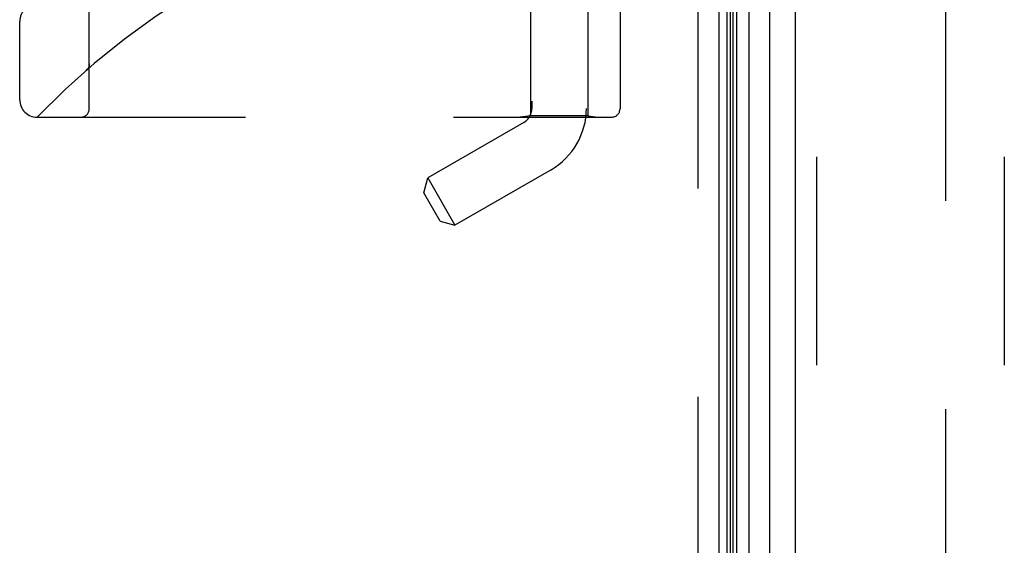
# Model space of a CAD drawing. Header units: inches. Extents: x 0 to 136, y 0 to 88.
# Tile 10 of 63: x 18.54 to 22.07, y 50.87 to 52.76. Entities that reach past the tile are written whole.
import ezdxf

# ---------------------------------------------------------------- set-up
doc = ezdxf.new("R2010")
doc.units = ezdxf.units.IN
doc.header["$LTSCALE"] = 7.48
doc.header["$MEASUREMENT"] = 0
doc.linetypes.add('HIDDEN', pattern=[0.2, 0.1, -0.1])
doc.layers.get('0').update_dxf_attribs({"linetype": 'CONTINUOUS'})
doc.layers.add('DEFAULT_2', color=8, linetype='HIDDEN')
doc.layers.add('DOOR_ASSEMBLY', color=7, linetype='CONTINUOUS')

msp = doc.modelspace()

# ---------------------------------------------------------------- linework, layer by layer
at = {"color": 3, "linetype": 'Continuous'}
msp.add_line((21.0486, 29.7096), (21.0486, 57.3056), dxfattribs=at)
at = {"layer": 'DEFAULT_2', "color": 8, "linetype": 'HIDDEN'}
for p, q in [((21.8611, 57.3415), (21.8611, 29.6738)), ((20.9736, 29.7096), (20.9736, 57.3056))]:
    msp.add_line(p, q, dxfattribs=at)
at = {"layer": 'DOOR_ASSEMBLY', "color": 7, "linetype": 'Continuous'}
for p, q in [((21.0776, 28.7145), (21.0776, 58.3007)), ((21.0983, 28.733), (21.0983, 58.2823)), ((21.1119, 28.7262), (21.1119, 58.2891)), ((21.1553, 58.298), (21.1553, 28.7172)), ((21.0895, 28.7353), (21.0895, 58.2799)), ((21.2305, 28.7456), (21.2305, 58.2696))]:
    msp.add_line(p, q, dxfattribs=at)
at = {"layer": 'DOOR_ASSEMBLY', "color": 3, "linetype": 'Continuous'}
msp.add_line((21.3226, 28.7676), (21.3226, 58.2476), dxfattribs=at)
at = {"layer": 'DOOR_ASSEMBLY', "color": 8, "linetype": 'HIDDEN'}
for p, q in [((21.3976, 58.2476), (21.3976, 28.7676)), ((22.0726, 58.2476), (22.0726, 28.7676)), ((20.3756, 55.4556), (20.3756, 52.4376)), ((18.7861, 52.4364), (18.7861, 55.0789)), ((20.5716, 55.0842), (20.5716, 52.4376)), ((20.3706, 52.9576), (20.3706, 52.4116)), ((20.5766, 52.9576), (20.5766, 52.4116)), ((20.6924, 52.9576), (20.6924, 52.4364)), ((18.5361, 52.4689), (18.5361, 52.7501)), ((18.7861, 52.5977), (18.7861, 52.5931)), ((18.7758, 52.575), (18.776, 52.5752)), ((20.3706, 52.4116), (20.3331, 52.4064)), ((20.5766, 52.4116), (20.3706, 52.4116)), ((20.5766, 52.4116), (20.6141, 52.4064)), ((18.5986, 52.4064), (20.6624, 52.4064)), ((20.3466, 52.3874), (20.0015, 52.1881)), ((20.4446, 52.2176), (20.0995, 52.0184)), ((19.9872, 52.1349), (20.0015, 52.1881)), ((20.0015, 52.1881), (20.0995, 52.0184)), ((20.0462, 52.0327), (19.9872, 52.1349)), ((20.0462, 52.0327), (20.0995, 52.0184))]:
    msp.add_line(p, q, dxfattribs=at)
for points in [[(18.7861, 52.5975), (18.7861, 52.5971), (18.7861, 52.5964), (18.7861, 52.5958), (18.786, 52.5952), (18.786, 52.5946), (18.7859, 52.594), (18.7858, 52.5934), (18.7857, 52.5928), (18.7856, 52.5922), (18.7855, 52.5916), (18.7854, 52.591), (18.7852, 52.5904), (18.7851, 52.5898), (18.7849, 52.5892), (18.7847, 52.5886), (18.7845, 52.588), (18.7843, 52.5875), (18.7841, 52.5869)], [(18.7758, 52.575), (18.776, 52.5752), (18.7763, 52.5755), (18.7765, 52.5757), (18.7767, 52.5759), (18.777, 52.5761), (18.7772, 52.5763), (18.7774, 52.5765), (18.7776, 52.5767), (18.7778, 52.5769), (18.778, 52.5772), (18.7782, 52.5774), (18.7784, 52.5776), (18.7786, 52.5778), (18.7788, 52.578), (18.779, 52.5783), (18.7792, 52.5785), (18.7794, 52.5787), (18.7795, 52.5789), (18.7797, 52.5792), (18.7799, 52.5794)], [(18.7841, 52.5869), (18.7839, 52.5863), (18.7836, 52.5857), (18.7834, 52.5852), (18.7831, 52.5846), (18.7828, 52.584), (18.7826, 52.5835), (18.7823, 52.583), (18.7819, 52.5824), (18.7816, 52.5819), (18.7813, 52.5814), (18.781, 52.5809), (18.7806, 52.5804), (18.7803, 52.5799), (18.7799, 52.5794)]]:
    msp.add_lwpolyline(points, dxfattribs=at)
for centre, radius, start, end in [((20.5986, 50.4825), 2.7751, 90, 136.1116), ((18.5986, 52.7501), 0.0625, 90, 180), ((18.5986, 52.4689), 0.0625, 180, 270), ((18.7561, 52.4364), 0.03, 270, 360), ((20.3176, 52.4376), 0.058, 300, 360), ((20.3176, 52.4376), 0.254, 300, 360), ((20.6624, 52.4364), 0.03, 270, 360)]:
    msp.add_arc(centre, radius, start, end, dxfattribs=at)

doc.saveas('drawing.dxf')
